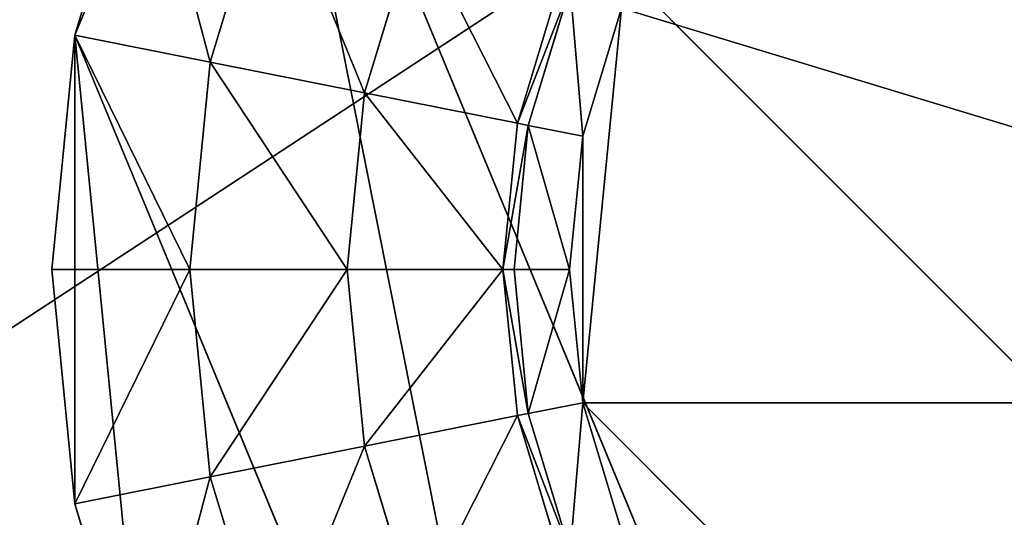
# Model space of a CAD drawing. Extents: x 0 to 35.8, y 0 to 26.7.
# Tile 221 of 227: x 31.1 to 32.4, y 20.8 to 21.4. Entities that reach past the tile are written whole.
import ezdxf

# ---------------------------------------------------------------- set-up
doc = ezdxf.new("R2010")
doc.units = 0
doc.header["$MEASUREMENT"] = 0
doc.layers.get('0').update_dxf_attribs({"color": 13, "linetype": 'CONTINUOUS'})
for name, color, linetype in [('HDS8645C_-_BODY', 252, 'CONTINUOUS'), ('HDS8645C_-_CERAMIC_TOP', 29, 'CONTINUOUS'), ('HEI8056C_-_LEGS', 252, 'CONTINUOUS')]:
    doc.layers.add(name, color=color, linetype=linetype)

# ---------------------------------------------------------------- blocks, each defined once
blk = doc.blocks.new('HIS8055U_TRADECAD_DXF')
at = {"layer": 'HEI8056C_-_LEGS', "color": 0}
for p, q in [((13.52635, 8.5954, -14.64235), (13.29505, 8.037, -14.64235)), ((13.52635, 8.5954, -14.64235), (13.29505, 8.037, -14.64235)), ((13.52635, 8.5954, -14.64235), (14.51215, 6.2154, -14.64235)), ((13.52635, 8.5954, -14.64235), (14.51215, 6.2154, -14.64235)), ((13.52635, 8.5954, -14.64235), (15.67505, 6.4467, -14.64235)), ((13.52635, 8.5954, -14.64235), (15.67505, 6.4467, -14.64235)), ((13.29505, 8.037, -14.64235), (13.38325, 8.3276, -14.64235)), ((13.29505, 8.037, -14.64235), (13.38325, 8.3276, -14.64235)), ((13.54785, 8.2594, -14.92275), (13.46985, 8.0022, -14.92275)), ((13.54785, 8.2594, -14.78425), (13.46985, 8.0022, -14.78425)), ((13.54785, 8.2594, -14.92275), (13.46985, 8.0022, -14.92275)), ((13.54785, 8.2594, -14.78425), (13.46985, 8.0022, -14.78425)), ((13.73555, 8.1816, -15.04285), (13.66915, 7.9626, -15.04285)), ((13.66915, 7.9626, -17.22795), (13.73555, 8.1816, -17.22795)), ((13.73555, 8.1816, -15.04285), (13.66915, 7.9626, -15.04285)), ((13.66915, 7.9626, -17.22795), (13.73555, 8.1816, -17.22795)), ((13.86625, 7.9234, -17.22795), (13.92125, 8.1047, -17.22795)), ((13.86625, 7.9234, -17.22795), (13.92125, 8.1047, -17.22795)), ((13.86625, 7.9234, -17.42065), (13.92125, 8.1047, -17.42065)), ((13.86625, 7.9234, -17.42065), (13.92125, 8.1047, -17.42065)), ((13.93455, 8.0992, -17.48015), (13.88035, 7.9205, -17.48015)), ((13.93455, 8.0992, -17.48015), (13.88035, 7.9205, -17.48015)), ((13.95065, 7.5629, -17.53955), (14.00075, 8.0718, -17.53955)), ((14.00075, 8.0718, -17.53955), (13.95065, 7.9066, -17.53955)), ((13.95065, 7.5629, -17.53955), (14.00075, 8.0718, -17.53955)), ((14.00075, 8.0718, -17.53955), (13.95065, 7.9066, -17.53955)), ((13.26535, 7.7348, -14.64235), (13.29505, 8.037, -14.64235)), ((13.26535, 7.7348, -14.64235), (13.29505, 8.037, -14.64235)), ((13.29505, 8.037, -14.64235), (13.38325, 7.1419, -14.64235)), ((13.95375, 6.4467, -14.64235), (13.29505, 8.037, -14.64235)), ((13.29505, 8.037, -14.64235), (13.38325, 7.1419, -14.64235)), ((13.95375, 6.4467, -14.64235), (13.29505, 8.037, -14.64235)), ((13.46985, 8.0022, -14.78425), (13.29505, 8.037, -14.64235)), ((13.46985, 8.0022, -14.78425), (13.29505, 8.037, -14.64235)), ((13.46985, 8.0022, -14.92275), (13.44355, 7.7348, -14.92275)), ((13.46985, 8.0022, -14.78425), (13.44355, 7.7348, -14.78425)), ((13.46985, 8.0022, -14.92275), (13.44355, 7.7348, -14.92275)), ((13.46985, 8.0022, -14.78425), (13.44355, 7.7348, -14.78425)), ((13.46985, 8.0022, -14.92275), (13.66915, 7.9626, -15.04285)), ((13.46985, 8.0022, -14.78425), (13.46985, 8.0022, -14.92275)), ((13.46985, 8.0022, -14.92275), (13.66915, 7.9626, -15.04285)), ((13.46985, 8.0022, -14.78425), (13.46985, 8.0022, -14.92275)), ((13.66915, 7.9626, -15.04285), (13.64675, 7.7348, -15.04285)), ((13.64675, 7.7348, -17.22795), (13.66915, 7.9626, -17.22795)), ((13.66915, 7.9626, -15.04285), (13.64675, 7.7348, -15.04285)), ((13.64675, 7.7348, -17.22795), (13.66915, 7.9626, -17.22795)), ((13.66915, 7.9626, -15.04285), (13.66915, 7.9626, -17.22795)), ((13.66915, 7.9626, -15.04285), (13.66915, 7.9626, -17.22795)), ((13.66915, 7.9626, -17.22795), (13.86625, 7.9234, -17.22795)), ((13.66915, 7.9626, -17.22795), (13.86625, 7.9234, -17.22795)), ((13.84765, 7.7348, -17.22795), (13.86625, 7.9234, -17.22795)), ((13.84765, 7.7348, -17.22795), (13.86625, 7.9234, -17.22795)), ((13.84765, 7.7348, -17.42065), (13.86625, 7.9234, -17.42065)), ((13.84765, 7.7348, -17.42065), (13.86625, 7.9234, -17.42065)), ((13.88035, 7.9205, -17.48015), (13.86205, 7.7348, -17.48015)), ((13.88035, 7.9205, -17.48015), (13.86205, 7.7348, -17.48015)), ((13.86625, 7.9234, -17.22795), (13.86625, 7.9234, -17.42065)), ((13.86625, 7.9234, -17.22795), (13.86625, 7.9234, -17.42065)), ((13.86625, 7.9234, -17.42065), (13.88035, 7.9205, -17.48015)), ((13.86625, 7.9234, -17.42065), (13.88035, 7.9205, -17.48015)), ((13.88035, 7.9205, -17.48015), (13.95065, 7.9066, -17.53955)), ((13.88035, 7.9205, -17.48015), (13.95065, 7.9066, -17.53955)), ((13.95065, 7.9066, -17.53955), (13.93375, 7.7348, -17.53955)), ((13.95065, 7.9066, -17.53955), (13.93375, 7.7348, -17.53955)), ((13.29505, 7.4325, -14.64235), (13.26535, 7.7348, -14.64235)), ((13.44355, 7.7348, -14.78425), (13.26535, 7.7348, -14.64235)), ((13.29505, 7.4325, -14.64235), (13.26535, 7.7348, -14.64235)), ((13.44355, 7.7348, -14.78425), (13.26535, 7.7348, -14.64235)), ((13.44355, 7.7348, -14.92275), (13.64675, 7.7348, -15.04285)), ((13.44355, 7.7348, -14.78425), (13.44355, 7.7348, -14.92275)), ((13.44355, 7.7348, -14.92275), (13.64675, 7.7348, -15.04285)), ((13.44355, 7.7348, -14.92275), (13.46985, 7.4673, -14.92275)), ((13.44355, 7.7348, -14.78425), (13.44355, 7.7348, -14.92275)), ((13.44355, 7.7348, -14.78425), (13.46985, 7.4673, -14.78425)), ((13.44355, 7.7348, -14.92275), (13.46985, 7.4673, -14.92275)), ((13.44355, 7.7348, -14.78425), (13.46985, 7.4673, -14.78425)), ((13.64675, 7.7348, -15.04285), (13.64675, 7.7348, -17.22795)), ((13.64675, 7.7348, -15.04285), (13.64675, 7.7348, -17.22795)), ((13.64675, 7.7348, -15.04285), (13.66915, 7.5069, -15.04285)), ((13.66915, 7.5069, -17.22795), (13.64675, 7.7348, -17.22795)), ((13.64675, 7.7348, -15.04285), (13.66915, 7.5069, -15.04285)), ((13.64675, 7.7348, -17.22795), (13.84765, 7.7348, -17.22795)), ((13.64675, 7.7348, -17.22795), (13.84765, 7.7348, -17.22795)), ((13.66915, 7.5069, -17.22795), (13.64675, 7.7348, -17.22795)), ((13.86625, 7.5462, -17.22795), (13.84765, 7.7348, -17.22795)), ((13.84765, 7.7348, -17.22795), (13.84765, 7.7348, -17.42065)), ((13.84765, 7.7348, -17.22795), (13.84765, 7.7348, -17.42065)), ((13.86625, 7.5462, -17.22795), (13.84765, 7.7348, -17.22795)), ((13.86625, 7.5462, -17.42065), (13.84765, 7.7348, -17.42065)), ((13.84765, 7.7348, -17.42065), (13.86205, 7.7348, -17.48015)), ((13.84765, 7.7348, -17.42065), (13.86205, 7.7348, -17.48015)), ((13.86625, 7.5462, -17.42065), (13.84765, 7.7348, -17.42065)), ((13.86205, 7.7348, -17.48015), (13.93375, 7.7348, -17.53955)), ((13.86205, 7.7348, -17.48015), (13.93375, 7.7348, -17.53955)), ((13.86205, 7.7348, -17.48015), (13.88035, 7.549, -17.48015)), ((13.86205, 7.7348, -17.48015), (13.88035, 7.549, -17.48015)), ((13.93375, 7.7348, -17.53955), (13.95065, 7.5629, -17.53955)), ((13.93375, 7.7348, -17.53955), (13.95065, 7.5629, -17.53955)), ((13.88035, 7.549, -17.48015), (13.95065, 7.5629, -17.53955)), ((13.88035, 7.549, -17.48015), (13.95065, 7.5629, -17.53955)), ((14.64255, 6.871, -17.53955), (13.95065, 7.5629, -17.53955)), ((13.95065, 7.5629, -17.53955), (14.00075, 7.3977, -17.53955)), ((15.67815, 7.5629, -17.53955), (13.95065, 7.5629, -17.53955)), ((14.64255, 6.871, -17.53955), (13.95065, 7.5629, -17.53955)), ((15.67815, 7.5629, -17.53955), (13.95065, 7.5629, -17.53955)), ((13.95065, 7.5629, -17.53955), (14.00075, 7.3977, -17.53955)), ((13.86625, 7.5462, -17.42065), (13.88035, 7.549, -17.48015)), ((13.86625, 7.5462, -17.42065), (13.88035, 7.549, -17.48015)), ((13.88035, 7.549, -17.48015), (13.93455, 7.3703, -17.48015)), ((13.88035, 7.549, -17.48015), (13.93455, 7.3703, -17.48015)), ((13.66915, 7.5069, -17.22795), (13.86625, 7.5462, -17.22795)), ((13.66915, 7.5069, -17.22795), (13.86625, 7.5462, -17.22795)), ((13.92125, 7.3648, -17.22795), (13.86625, 7.5462, -17.22795)), ((13.86625, 7.5462, -17.22795), (13.86625, 7.5462, -17.42065)), ((13.86625, 7.5462, -17.22795), (13.86625, 7.5462, -17.42065)), ((13.92125, 7.3648, -17.22795), (13.86625, 7.5462, -17.22795)), ((13.92125, 7.3648, -17.42065), (13.86625, 7.5462, -17.42065)), ((13.92125, 7.3648, -17.42065), (13.86625, 7.5462, -17.42065)), ((13.46985, 7.4673, -14.92275), (13.66915, 7.5069, -15.04285)), ((13.46985, 7.4673, -14.92275), (13.66915, 7.5069, -15.04285)), ((13.66915, 7.5069, -15.04285), (13.66915, 7.5069, -17.22795)), ((13.66915, 7.5069, -15.04285), (13.66915, 7.5069, -17.22795)), ((13.66915, 7.5069, -15.04285), (13.73555, 7.2879, -15.04285)), ((13.73555, 7.2879, -17.22795), (13.66915, 7.5069, -17.22795)), ((13.66915, 7.5069, -15.04285), (13.73555, 7.2879, -15.04285)), ((13.73555, 7.2879, -17.22795), (13.66915, 7.5069, -17.22795)), ((13.46985, 7.4673, -14.78425), (13.29505, 7.4325, -14.64235)), ((13.46985, 7.4673, -14.78425), (13.29505, 7.4325, -14.64235)), ((13.46985, 7.4673, -14.78425), (13.46985, 7.4673, -14.92275)), ((13.46985, 7.4673, -14.92275), (13.54785, 7.2101, -14.92275)), ((13.46985, 7.4673, -14.78425), (13.46985, 7.4673, -14.92275)), ((13.46985, 7.4673, -14.78425), (13.54785, 7.2101, -14.78425)), ((13.46985, 7.4673, -14.92275), (13.54785, 7.2101, -14.92275)), ((13.46985, 7.4673, -14.78425), (13.54785, 7.2101, -14.78425)), ((13.38325, 7.1419, -14.64235), (13.29505, 7.4325, -14.64235)), ((13.38325, 7.1419, -14.64235), (13.29505, 7.4325, -14.64235))]:
    blk.add_line(p, q, dxfattribs=at)
at = {"color": 0}
mesh = blk.add_polyface(dxfattribs=at)
corners = [(17.28565, -9.6021, -14.33995), (-17.22295, 9.6713, -14.33995), (-17.22295, -9.6021, -14.33995), (17.28565, 9.6713, -14.33995)]
mesh.append_faces([[corners[k] for k in face] for face in [(0, 1, 2), (1, 0, 3)]], dxfattribs={"vtx0": -1, "color": 0})
at = {"layer": 'HDS8645C_-_BODY', "color": 0}
mesh = blk.add_polyface(dxfattribs=at)
corners = [(16.64532, -9.23304, -14.65245), (-16.56002, 9.37696, -14.65245), (-16.56002, -9.23304, -14.65245), (16.64532, 9.37696, -14.65245)]
mesh.append_faces([[corners[k] for k in face] for face in [(0, 1, 2), (1, 0, 3)]], dxfattribs={"vtx0": -1, "color": 0})
at = {"layer": 'HDS8645C_-_CERAMIC_TOP', "color": 0}
mesh = blk.add_polyface(dxfattribs=at)
corners = [(17.83165, 10.6876, 17.27015), (-17.76255, -12.6526, 17.27015), (-17.76255, 10.6876, 17.27015), (17.83165, -12.6526, 17.27015)]
mesh.append_faces([[corners[k] for k in face] for face in [(0, 1, 2), (1, 0, 3)]], dxfattribs={"vtx0": -1, "color": 0})
at = {"layer": 'HEI8056C_-_LEGS', "color": 0}
mesh = blk.add_polyface(dxfattribs=at)
corners = [(14.81445, 9.2839, -14.64235), (16.33375, 8.037, -14.64235), (13.95375, 9.0228, -14.64235), (15.90975, 8.8301, -14.64235)]
mesh.append_faces([[corners[k] for k in face] for face in [(0, 1, 2), (1, 0, 3)]], dxfattribs={"vtx0": -1, "color": 0})
mesh = blk.add_polyface(dxfattribs=at)
corners = [(13.95375, 9.0228, -14.64235), (16.33375, 7.4325, -14.64235), (13.52635, 8.5954, -14.64235), (16.33375, 8.037, -14.64235)]
mesh.append_faces([[corners[k] for k in face] for face in [(0, 1, 2), (1, 0, 3)]], dxfattribs={"vtx0": -1, "color": 0})
mesh = blk.add_polyface(dxfattribs=at)
corners = [(13.52635, 8.5954, -14.64235), (13.29505, 8.037, -14.64235), (13.38325, 8.3276, -14.64235)]
mesh.append_faces([[corners[k] for k in face] for face in [(0, 1, 2)]], dxfattribs={"color": 0})
mesh = blk.add_polyface(dxfattribs=at)
corners = [(13.52635, 8.5954, -14.64235), (13.95375, 6.4467, -14.64235), (13.29505, 8.037, -14.64235), (14.51215, 6.2154, -14.64235)]
mesh.append_faces([[corners[k] for k in face] for face in [(0, 1, 2), (1, 0, 3)]], dxfattribs={"vtx0": -1, "color": 0})
mesh = blk.add_polyface(dxfattribs=at)
corners = [(15.67505, 6.4467, -14.64235), (14.51215, 6.2154, -14.64235), (13.52635, 8.5954, -14.64235), (15.11665, 6.2154, -14.64235)]
mesh.append_faces([[corners[k] for k in face] for face in [(0, 1, 2), (1, 0, 3)]], dxfattribs={"vtx0": -1, "color": 0})
mesh = blk.add_polyface(dxfattribs=at)
corners = [(16.33375, 7.4325, -14.64235), (15.67505, 6.4467, -14.64235), (13.52635, 8.5954, -14.64235), (16.10245, 6.8741, -14.64235)]
mesh.append_faces([[corners[k] for k in face] for face in [(0, 1, 2), (1, 0, 3)]], dxfattribs={"vtx0": -1, "color": 0})
mesh = blk.add_polyface(dxfattribs=at)
corners = [(15.67815, 7.5629, -17.53955), (14.00075, 8.0718, -17.53955), (13.95065, 7.5629, -17.53955), (14.64255, 8.5985, -17.53955)]
mesh.append_faces([[corners[k] for k in face] for face in [(0, 1, 2), (1, 0, 3)]], dxfattribs={"vtx0": -1, "color": 0})
mesh = blk.add_polyface(dxfattribs=at)
corners = [(13.46985, 8.0022, -14.78425), (13.38325, 8.3276, -14.64235), (13.29505, 8.037, -14.64235), (13.54785, 8.2594, -14.78425)]
mesh.append_faces([[corners[k] for k in face] for face in [(0, 1, 2), (1, 0, 3)]], dxfattribs={"vtx0": -1, "color": 0})
mesh = blk.add_polyface(dxfattribs=at)
corners = [(13.66915, 7.9626, -15.04285), (13.54785, 8.2594, -14.92275), (13.46985, 8.0022, -14.92275), (13.73555, 8.1816, -15.04285)]
mesh.append_faces([[corners[k] for k in face] for face in [(0, 1, 2), (1, 0, 3)]], dxfattribs={"vtx0": -1, "color": 0})
mesh = blk.add_polyface(dxfattribs=at)
corners = [(13.54785, 8.2594, -14.92275), (13.46985, 8.0022, -14.78425), (13.46985, 8.0022, -14.92275), (13.54785, 8.2594, -14.78425)]
mesh.append_faces([[corners[k] for k in face] for face in [(0, 1, 2), (1, 0, 3)]], dxfattribs={"vtx0": -1, "color": 0})
mesh = blk.add_polyface(dxfattribs=at)
corners = [(13.73555, 8.1816, -17.22795), (13.66915, 7.9626, -15.04285), (13.66915, 7.9626, -17.22795), (13.73555, 8.1816, -15.04285)]
mesh.append_faces([[corners[k] for k in face] for face in [(0, 1, 2), (1, 0, 3)]], dxfattribs={"vtx0": -1, "color": 0})
mesh = blk.add_polyface(dxfattribs=at)
corners = [(13.86625, 7.9234, -17.22795), (13.73555, 8.1816, -17.22795), (13.66915, 7.9626, -17.22795), (13.92125, 8.1047, -17.22795)]
mesh.append_faces([[corners[k] for k in face] for face in [(0, 1, 2), (1, 0, 3)]], dxfattribs={"vtx0": -1, "color": 0})
mesh = blk.add_polyface(dxfattribs=at)
corners = [(13.92125, 8.1047, -17.42065), (13.86625, 7.9234, -17.22795), (13.86625, 7.9234, -17.42065), (13.92125, 8.1047, -17.22795)]
mesh.append_faces([[corners[k] for k in face] for face in [(0, 1, 2), (1, 0, 3)]], dxfattribs={"vtx0": -1, "color": 0})
mesh = blk.add_polyface(dxfattribs=at)
corners = [(13.93455, 8.0992, -17.48015), (13.86625, 7.9234, -17.42065), (13.88035, 7.9205, -17.48015), (13.92125, 8.1047, -17.42065)]
mesh.append_faces([[corners[k] for k in face] for face in [(0, 1, 2), (1, 0, 3)]], dxfattribs={"vtx0": -1, "color": 0})
mesh = blk.add_polyface(dxfattribs=at)
corners = [(13.95065, 7.9066, -17.53955), (13.93455, 8.0992, -17.48015), (13.88035, 7.9205, -17.48015), (14.00075, 8.0718, -17.53955)]
mesh.append_faces([[corners[k] for k in face] for face in [(0, 1, 2), (1, 0, 3)]], dxfattribs={"vtx0": -1, "color": 0})
mesh = blk.add_polyface(dxfattribs=at)
corners = [(13.95065, 7.5629, -17.53955), (13.95065, 7.9066, -17.53955), (13.93375, 7.7348, -17.53955), (14.00075, 8.0718, -17.53955)]
mesh.append_faces([[corners[k] for k in face] for face in [(0, 1, 2), (1, 0, 3)]], dxfattribs={"vtx0": -1, "color": 0})
mesh = blk.add_polyface(dxfattribs=at)
corners = [(13.29505, 8.037, -14.64235), (13.29505, 7.4325, -14.64235), (13.26535, 7.7348, -14.64235), (13.38325, 7.1419, -14.64235)]
mesh.append_faces([[corners[k] for k in face] for face in [(0, 1, 2), (1, 0, 3)]], dxfattribs={"vtx0": -1, "color": 0})
mesh = blk.add_polyface(dxfattribs=at)
corners = [(13.44355, 7.7348, -14.78425), (13.29505, 8.037, -14.64235), (13.26535, 7.7348, -14.64235), (13.46985, 8.0022, -14.78425)]
mesh.append_faces([[corners[k] for k in face] for face in [(0, 1, 2), (1, 0, 3)]], dxfattribs={"vtx0": -1, "color": 0})
mesh = blk.add_polyface(dxfattribs=at)
corners = [(13.95375, 6.4467, -14.64235), (13.38325, 7.1419, -14.64235), (13.29505, 8.037, -14.64235)]
mesh.append_faces([[corners[k] for k in face] for face in [(0, 1, 2)]], dxfattribs={"color": 0})
mesh = blk.add_polyface(dxfattribs=at)
corners = [(13.64675, 7.7348, -15.04285), (13.46985, 8.0022, -14.92275), (13.44355, 7.7348, -14.92275), (13.66915, 7.9626, -15.04285)]
mesh.append_faces([[corners[k] for k in face] for face in [(0, 1, 2), (1, 0, 3)]], dxfattribs={"vtx0": -1, "color": 0})
mesh = blk.add_polyface(dxfattribs=at)
corners = [(13.46985, 8.0022, -14.92275), (13.44355, 7.7348, -14.78425), (13.44355, 7.7348, -14.92275), (13.46985, 8.0022, -14.78425)]
mesh.append_faces([[corners[k] for k in face] for face in [(0, 1, 2), (1, 0, 3)]], dxfattribs={"vtx0": -1, "color": 0})
mesh = blk.add_polyface(dxfattribs=at)
corners = [(13.66915, 7.9626, -17.22795), (13.64675, 7.7348, -15.04285), (13.64675, 7.7348, -17.22795), (13.66915, 7.9626, -15.04285)]
mesh.append_faces([[corners[k] for k in face] for face in [(0, 1, 2), (1, 0, 3)]], dxfattribs={"vtx0": -1, "color": 0})
mesh = blk.add_polyface(dxfattribs=at)
corners = [(13.84765, 7.7348, -17.22795), (13.66915, 7.9626, -17.22795), (13.64675, 7.7348, -17.22795), (13.86625, 7.9234, -17.22795)]
mesh.append_faces([[corners[k] for k in face] for face in [(0, 1, 2), (1, 0, 3)]], dxfattribs={"vtx0": -1, "color": 0})
mesh = blk.add_polyface(dxfattribs=at)
corners = [(13.86625, 7.9234, -17.42065), (13.84765, 7.7348, -17.22795), (13.84765, 7.7348, -17.42065), (13.86625, 7.9234, -17.22795)]
mesh.append_faces([[corners[k] for k in face] for face in [(0, 1, 2), (1, 0, 3)]], dxfattribs={"vtx0": -1, "color": 0})
mesh = blk.add_polyface(dxfattribs=at)
corners = [(13.88035, 7.9205, -17.48015), (13.84765, 7.7348, -17.42065), (13.86205, 7.7348, -17.48015), (13.86625, 7.9234, -17.42065)]
mesh.append_faces([[corners[k] for k in face] for face in [(0, 1, 2), (1, 0, 3)]], dxfattribs={"vtx0": -1, "color": 0})
mesh = blk.add_polyface(dxfattribs=at)
corners = [(13.93375, 7.7348, -17.53955), (13.88035, 7.9205, -17.48015), (13.86205, 7.7348, -17.48015), (13.95065, 7.9066, -17.53955)]
mesh.append_faces([[corners[k] for k in face] for face in [(0, 1, 2), (1, 0, 3)]], dxfattribs={"vtx0": -1, "color": 0})
mesh = blk.add_polyface(dxfattribs=at)
corners = [(13.29505, 7.4325, -14.64235), (13.44355, 7.7348, -14.78425), (13.26535, 7.7348, -14.64235), (13.46985, 7.4673, -14.78425)]
mesh.append_faces([[corners[k] for k in face] for face in [(0, 1, 2), (1, 0, 3)]], dxfattribs={"vtx0": -1, "color": 0})
mesh = blk.add_polyface(dxfattribs=at)
corners = [(13.46985, 7.4673, -14.92275), (13.64675, 7.7348, -15.04285), (13.44355, 7.7348, -14.92275), (13.66915, 7.5069, -15.04285)]
mesh.append_faces([[corners[k] for k in face] for face in [(0, 1, 2), (1, 0, 3)]], dxfattribs={"vtx0": -1, "color": 0})
mesh = blk.add_polyface(dxfattribs=at)
corners = [(13.44355, 7.7348, -14.92275), (13.46985, 7.4673, -14.78425), (13.46985, 7.4673, -14.92275), (13.44355, 7.7348, -14.78425)]
mesh.append_faces([[corners[k] for k in face] for face in [(0, 1, 2), (1, 0, 3)]], dxfattribs={"vtx0": -1, "color": 0})
mesh = blk.add_polyface(dxfattribs=at)
corners = [(13.64675, 7.7348, -17.22795), (13.66915, 7.5069, -15.04285), (13.66915, 7.5069, -17.22795), (13.64675, 7.7348, -15.04285)]
mesh.append_faces([[corners[k] for k in face] for face in [(0, 1, 2), (1, 0, 3)]], dxfattribs={"vtx0": -1, "color": 0})
mesh = blk.add_polyface(dxfattribs=at)
corners = [(13.66915, 7.5069, -17.22795), (13.84765, 7.7348, -17.22795), (13.64675, 7.7348, -17.22795), (13.86625, 7.5462, -17.22795)]
mesh.append_faces([[corners[k] for k in face] for face in [(0, 1, 2), (1, 0, 3)]], dxfattribs={"vtx0": -1, "color": 0})
mesh = blk.add_polyface(dxfattribs=at)
corners = [(13.84765, 7.7348, -17.42065), (13.86625, 7.5462, -17.22795), (13.86625, 7.5462, -17.42065), (13.84765, 7.7348, -17.22795)]
mesh.append_faces([[corners[k] for k in face] for face in [(0, 1, 2), (1, 0, 3)]], dxfattribs={"vtx0": -1, "color": 0})
mesh = blk.add_polyface(dxfattribs=at)
corners = [(13.88035, 7.549, -17.48015), (13.84765, 7.7348, -17.42065), (13.86625, 7.5462, -17.42065), (13.86205, 7.7348, -17.48015)]
mesh.append_faces([[corners[k] for k in face] for face in [(0, 1, 2), (1, 0, 3)]], dxfattribs={"vtx0": -1, "color": 0})
mesh = blk.add_polyface(dxfattribs=at)
corners = [(13.88035, 7.549, -17.48015), (13.93375, 7.7348, -17.53955), (13.86205, 7.7348, -17.48015), (13.95065, 7.5629, -17.53955)]
mesh.append_faces([[corners[k] for k in face] for face in [(0, 1, 2), (1, 0, 3)]], dxfattribs={"vtx0": -1, "color": 0})
mesh = blk.add_polyface(dxfattribs=at)
corners = [(13.93455, 7.3703, -17.48015), (13.95065, 7.5629, -17.53955), (13.88035, 7.549, -17.48015), (14.00075, 7.3977, -17.53955)]
mesh.append_faces([[corners[k] for k in face] for face in [(0, 1, 2), (1, 0, 3)]], dxfattribs={"vtx0": -1, "color": 0})
mesh = blk.add_polyface(dxfattribs=at)
corners = [(14.00075, 7.3977, -17.53955), (14.64255, 6.871, -17.53955), (13.95065, 7.5629, -17.53955), (14.47735, 6.9211, -17.53955)]
mesh.append_faces([[corners[k] for k in face] for face in [(0, 1, 2), (1, 0, 3)]], dxfattribs={"vtx0": -1, "color": 0})
mesh = blk.add_polyface(dxfattribs=at)
corners = [(14.64255, 6.871, -17.53955), (15.67815, 7.5629, -17.53955), (13.95065, 7.5629, -17.53955), (14.98625, 6.871, -17.53955)]
mesh.append_faces([[corners[k] for k in face] for face in [(0, 1, 2), (1, 0, 3)]], dxfattribs={"vtx0": -1, "color": 0})
mesh = blk.add_polyface(dxfattribs=at)
corners = [(13.93455, 7.3703, -17.48015), (13.86625, 7.5462, -17.42065), (13.92125, 7.3648, -17.42065), (13.88035, 7.549, -17.48015)]
mesh.append_faces([[corners[k] for k in face] for face in [(0, 1, 2), (1, 0, 3)]], dxfattribs={"vtx0": -1, "color": 0})
mesh = blk.add_polyface(dxfattribs=at)
corners = [(13.73555, 7.2879, -17.22795), (13.86625, 7.5462, -17.22795), (13.66915, 7.5069, -17.22795), (13.92125, 7.3648, -17.22795)]
mesh.append_faces([[corners[k] for k in face] for face in [(0, 1, 2), (1, 0, 3)]], dxfattribs={"vtx0": -1, "color": 0})
mesh = blk.add_polyface(dxfattribs=at)
corners = [(13.86625, 7.5462, -17.42065), (13.92125, 7.3648, -17.22795), (13.92125, 7.3648, -17.42065), (13.86625, 7.5462, -17.22795)]
mesh.append_faces([[corners[k] for k in face] for face in [(0, 1, 2), (1, 0, 3)]], dxfattribs={"vtx0": -1, "color": 0})
mesh = blk.add_polyface(dxfattribs=at)
corners = [(13.54785, 7.2101, -14.92275), (13.66915, 7.5069, -15.04285), (13.46985, 7.4673, -14.92275), (13.73555, 7.2879, -15.04285)]
mesh.append_faces([[corners[k] for k in face] for face in [(0, 1, 2), (1, 0, 3)]], dxfattribs={"vtx0": -1, "color": 0})
mesh = blk.add_polyface(dxfattribs=at)
corners = [(13.66915, 7.5069, -17.22795), (13.73555, 7.2879, -15.04285), (13.73555, 7.2879, -17.22795), (13.66915, 7.5069, -15.04285)]
mesh.append_faces([[corners[k] for k in face] for face in [(0, 1, 2), (1, 0, 3)]], dxfattribs={"vtx0": -1, "color": 0})
mesh = blk.add_polyface(dxfattribs=at)
corners = [(13.38325, 7.1419, -14.64235), (13.46985, 7.4673, -14.78425), (13.29505, 7.4325, -14.64235), (13.54785, 7.2101, -14.78425)]
mesh.append_faces([[corners[k] for k in face] for face in [(0, 1, 2), (1, 0, 3)]], dxfattribs={"vtx0": -1, "color": 0})
mesh = blk.add_polyface(dxfattribs=at)
corners = [(13.46985, 7.4673, -14.92275), (13.54785, 7.2101, -14.78425), (13.54785, 7.2101, -14.92275), (13.46985, 7.4673, -14.78425)]
mesh.append_faces([[corners[k] for k in face] for face in [(0, 1, 2), (1, 0, 3)]], dxfattribs={"vtx0": -1, "color": 0})
blk = doc.blocks.new('HIS8655C_TRADECAD_DXF')
at = {"color": 0}
blk.add_blockref('HIS8055U_TRADECAD_DXF', (0, 0), dxfattribs=at)
blk = doc.blocks.new('HIS8655C_TRADECAD_DXF0')
at = {"color": 0}
blk.add_blockref('HIS8655C_TRADECAD_DXF', (0, 0), dxfattribs=at)
blk = doc.blocks.new('HIS8655C_TRADECAD_DXF1')
at = {"color": 0}
blk.add_blockref('HIS8655C_TRADECAD_DXF0', (17.90215, 13.3707, 17.53955), dxfattribs=at)

msp = doc.modelspace()

# ---------------------------------------------------------------- block references
at = {"color": 0}
msp.add_blockref('HIS8655C_TRADECAD_DXF1', (0, 0), dxfattribs=at)

doc.saveas('drawing.dxf')
